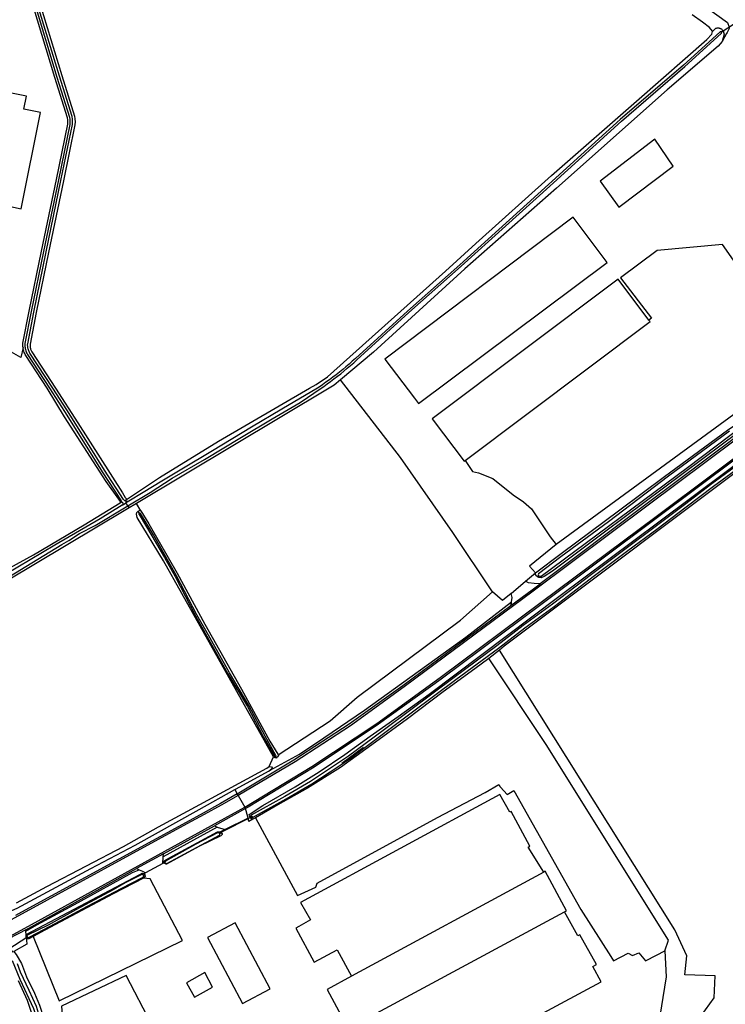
# Model space of a CAD drawing. Header units: metres. Extents: x 174423 to 175128, y 462196 to 462742.
# Tile 130 of 137: x 175064.46 to 175066.54, y 462734.61 to 462737.51. Entities that reach past the tile are written whole.
import ezdxf

# ---------------------------------------------------------------- set-up
doc = ezdxf.new("R2010")
doc.units = ezdxf.units.M
doc.layers.add('N-XX-AL-LIJN_0.20-G', color=7, linetype='Continuous', lineweight=25)

# ---------------------------------------------------------------- blocks, each defined once
blk = doc.blocks.new('Situatie')
at = {"lineweight": -3}
for p, q in [((10.4767, 23.8622), (10.5583, 23.9155)), ((10.4767, 23.8622), (10.4819, 23.8662)), ((8.7081, 22.477), (8.7139, 22.4799)), ((8.7219, 22.4835), (8.73, 22.4892)), ((8.7338, 22.4816), (8.7243, 22.4758)), ((8.7146, 22.47), (8.7243, 22.4758)), ((8.7243, 22.4758), (8.7308, 22.4683)), ((8.7308, 22.4683), (8.7353, 22.4624)), ((8.7692, 22.454), (8.7562, 22.4749)), ((8.7643, 22.4461), (8.7611, 22.4528)), ((9.8583, 22.2104), (9.9013, 22.2465)), ((9.9397, 22.2625), (9.9364, 22.2597)), ((9.4246, 21.7576), (9.3607, 21.7099)), ((9.1472, 21.7012), (9.1592, 21.7303)), ((9.1685, 21.7267), (9.1659, 21.7306)), ((9.046, 21.6334), (9.0531, 21.6206)), ((9.0555, 21.6163), (9.0531, 21.6206)), ((9.0555, 21.6163), (9.0755, 21.5821)), ((9.0773, 21.5774), (9.0755, 21.5821)), ((9.0773, 21.5774), (8.9858, 21.527)), ((9.0974, 21.5539), (8.9987, 21.5041)), ((9.0916, 21.5511), (9.0936, 21.5524)), ((8.9938, 21.5232), (8.8354, 21.4352)), ((8.8361, 21.4446), (8.9858, 21.527)), ((8.9858, 21.527), (8.9938, 21.5232)), ((9.0848, 21.5491), (9.0178, 21.5162)), ((9.0015, 21.5042), (9.0059, 21.507)), ((8.8361, 21.4446), (8.7567, 21.4009)), ((8.8354, 21.4352), (8.8361, 21.4446)), ((8.8338, 21.4161), (8.7829, 21.3882)), ((8.8398, 21.4166), (8.8419, 21.4179)), ((8.4305, 21.2213), (8.7567, 21.4009)), ((8.7567, 21.4009), (8.7645, 21.3976)), ((8.7769, 21.3812), (8.7806, 21.3841)), ((9.9544, 21.3905), (9.3892, 21.0844)), ((9.4501, 20.9687), (10.0155, 21.2737)), ((8.4308, 21.2174), (8.4305, 21.2213)), ((8.4317, 21.2066), (8.4308, 21.2174)), ((8.4373, 21.2003), (8.3778, 21.1625)), ((8.4322, 21.1994), (8.4337, 21.2002))]:
    blk.add_line(p, q, dxfattribs=at)
for points in [[(8.3058, 25.4224), (8.3116, 25.427), (8.194, 25.5133), (8.1664, 25.5335), (8.1502, 25.5454), (8.1438, 25.5501), (8.1569, 25.5701), (8.5545, 25.2805), (9.0455, 24.928), (9.3725, 24.6915), (9.6182, 24.5162), (9.997, 24.2485), (10.3245, 24.0135), (10.4951, 23.8904), (10.5002, 23.8767), (10.4996, 23.8728), (10.4942, 23.8608), (10.4926, 23.858), (10.4794, 23.8344)], [(8.4722, 23.9457), (8.5367, 23.7341), (8.5738, 23.6151), (8.5753, 23.6063), (8.5756, 23.5979), (8.5755, 23.5889), (8.5413, 23.4242), (8.4979, 23.2137), (8.4611, 23.0368), (8.4433, 22.944), (8.4433, 22.9428), (8.4433, 22.9405), (8.4434, 22.9382), (8.4436, 22.936), (8.444, 22.9337), (8.4445, 22.9315), (8.4451, 22.9293), (8.4459, 22.9272), (8.4468, 22.9251), (8.4478, 22.9231), (8.449, 22.9211), (8.5187, 22.8142), (8.5842, 22.7125), (8.7153, 22.5062), (8.7228, 22.4928), (8.7262, 22.4895), (8.73, 22.4892), (8.7329, 22.4908), (8.8237, 22.552), (8.9982, 22.6585), (9.2657, 22.8142), (9.285, 22.8255), (9.318, 22.848), (9.6655, 23.1582), (9.7545, 23.2405), (9.9772, 23.4405), (10.235, 23.6655), (10.4342, 23.8405), (10.4495, 23.8562), (10.4508, 23.8635), (10.451, 23.8645), (10.442, 23.8752), (10.4212, 23.8912), (10.3911, 23.9132)], [(8.4227, 22.9337), (8.4224, 22.9366), (8.4222, 22.9401), (8.4223, 22.9436), (8.4225, 22.9466), (8.4405, 23.0409), (8.4773, 23.2179), (8.5207, 23.4284), (8.5545, 23.5912), (8.5546, 23.5977), (8.5544, 23.6042), (8.5533, 23.6101), (8.5166, 23.7279), (8.4523, 23.9388)], [(8.7338, 22.4816), (8.7337, 22.4816), (8.7322, 22.4812), (8.7308, 22.481), (8.7293, 22.4809), (8.7279, 22.4811), (8.7265, 22.4813), (8.7251, 22.4818), (8.7237, 22.4823), (8.7225, 22.483), (8.7213, 22.4839), (8.7202, 22.4849), (8.7193, 22.486), (8.7184, 22.4872), (8.6626, 22.5729), (8.612, 22.6534), (8.5519, 22.7504), (8.5104, 22.8142), (8.443, 22.9174), (8.4417, 22.9197), (8.4405, 22.9221), (8.4394, 22.9246), (8.4385, 22.9272), (8.4377, 22.9297), (8.4371, 22.9324), (8.4367, 22.935), (8.4364, 22.9377), (8.4362, 22.9404), (8.4363, 22.9431), (8.4364, 22.9448), (8.4542, 23.0382), (8.491, 23.2151), (8.5344, 23.4256), (8.5685, 23.5897), (8.5686, 23.5978), (8.5684, 23.6056), (8.567, 23.6135), (8.53, 23.7321), (8.4655, 23.9434)], [(8.458, 23.9408), (8.5223, 23.7297), (8.5592, 23.6116), (8.5604, 23.6048), (8.5606, 23.5977), (8.5605, 23.5905), (8.5266, 23.4272), (8.4832, 23.2167), (8.4464, 23.0398), (8.4284, 22.9458), (8.4283, 22.9433), (8.4282, 22.9402), (8.4284, 22.9371), (8.4287, 22.9339), (8.4293, 22.9308), (8.43, 22.9277), (8.4309, 22.9247), (8.432, 22.9217), (8.4332, 22.9188), (8.4346, 22.9159), (8.4362, 22.9132), (8.5008, 22.8142), (8.5451, 22.7461), (8.6052, 22.6491), (8.6559, 22.5686), (8.7118, 22.4827), (8.7128, 22.4813), (8.715, 22.4785), (8.7156, 22.4776), (8.716, 22.4766), (8.7162, 22.4756), (8.7163, 22.4746), (8.7162, 22.4735), (8.716, 22.4725), (8.7146, 22.47)], [(10.4508, 23.8635), (10.4597, 23.8726), (10.4613, 23.8733), (10.4629, 23.8738), (10.4645, 23.8741), (10.4662, 23.8743), (10.4678, 23.8743), (10.4695, 23.8741), (10.4711, 23.8738), (10.4728, 23.8734), (10.4743, 23.8728), (10.4758, 23.872), (10.4772, 23.8711), (10.4785, 23.8701), (10.4797, 23.8689), (10.4808, 23.8677), (10.4818, 23.8663), (10.4819, 23.8662)], [(8.4251, 23.6349), (8.4329, 23.6736), (7.5501, 23.8517), (7.4744, 23.4795), (8.3574, 23.3007), (8.3679, 23.3524), (8.4174, 23.3423), (8.4743, 23.625), (8.4251, 23.6349)], [(8.7308, 22.4683), (8.7968, 22.5075), (8.8616, 22.5492), (8.9567, 22.6047), (9.0652, 22.6702), (9.1553, 22.724), (9.2376, 22.7727), (9.2995, 22.8142), (9.3072, 22.8196), (9.3174, 22.8268), (9.3275, 22.8342), (9.3375, 22.8416), (9.3474, 22.8493), (9.3572, 22.857), (9.3669, 22.8649), (9.3765, 22.8728), (9.386, 22.8809), (9.3954, 22.8892), (9.4047, 22.8975), (9.5577, 23.0366), (9.7114, 23.1729), (9.9725, 23.409), (9.9836, 23.4187), (10.1838, 23.6), (10.3695, 23.7603), (10.4769, 23.8578), (10.477, 23.8579), (10.4774, 23.8584), (10.4777, 23.8591), (10.4778, 23.8598), (10.4777, 23.8605), (10.4775, 23.8611), (10.4772, 23.8617), (10.4767, 23.8622), (10.4767, 23.8622), (10.4761, 23.8626), (10.4754, 23.8628), (10.4748, 23.8629), (10.4741, 23.8628), (10.4734, 23.8626), (10.4728, 23.8622), (10.3655, 23.7648), (10.1798, 23.6045), (9.9796, 23.4232), (9.9685, 23.4134), (9.7074, 23.1773), (9.5537, 23.0411), (9.4006, 22.902), (9.3914, 22.8937), (9.3821, 22.8855), (9.3726, 22.8774), (9.3631, 22.8695), (9.3534, 22.8617), (9.3437, 22.854), (9.3339, 22.8464), (9.3239, 22.839), (9.3139, 22.8317), (9.3038, 22.8245), (9.2936, 22.8175), (9.2888, 22.8142), (9.1843, 22.7528), (9.095, 22.6992), (8.9797, 22.63), (8.8897, 22.576), (8.8315, 22.5412), (8.7762, 22.5073), (8.7338, 22.4816)], [(10.4819, 23.8662), (10.4826, 23.8649), (10.4833, 23.8634), (10.4838, 23.8619), (10.4849, 23.8556), (10.4794, 23.8344), (10.4682, 23.8205), (10.3172, 23.6925), (9.9922, 23.403), (9.7225, 23.1652), (9.4542, 22.9202), (9.3567, 22.8387)], [(10.175, 23.3472), (10.3355, 23.468), (10.2815, 23.5465), (10.1205, 23.423), (10.175, 23.3472)], [(10.6372, 22.7661), (10.4808, 22.6496), (10.133, 22.3906), (9.9805, 22.2761), (9.9557, 22.2607), (9.9468, 22.2566), (9.9398, 22.2573), (9.9364, 22.2597)], [(10.5015, 22.6879), (10.3218, 22.5555), (10.1453, 22.4216), (10.0045, 22.3181), (9.9387, 22.2685), (9.9385, 22.2651), (9.9393, 22.2627), (9.9397, 22.2625), (9.9417, 22.2611), (9.9467, 22.2613), (10.3773, 22.5814), (10.5462, 22.7086)], [(10.6072, 22.7286), (10.2619, 22.4705), (9.9232, 22.2175), (9.5435, 21.9353), (9.3859, 21.8213), (9.2231, 21.7149), (9.0555, 21.6163)], [(11.1996, 23.3423), (11.2002, 23.3328), (11.1999, 23.3233), (11.1988, 23.3139), (11.197, 23.3046), (11.1943, 23.2954), (11.191, 23.2866), (11.1868, 23.278), (11.182, 23.2699), (11.0687, 23.1187), (11.053, 23.0993), (11.0367, 23.0803), (11.02, 23.0619), (10.9928, 23.0327), (10.9639, 23.0053), (10.9332, 22.9798), (10.6042, 22.7327), (10.259, 22.4747), (9.9438, 22.2392), (9.9265, 22.24), (9.9102, 22.242), (9.9013, 22.2465), (9.9306, 22.2712)], [(10.1412, 23.1842), (10.0412, 23.317), (9.487, 22.9), (9.5747, 22.7849), (9.5865, 22.7695), (10.1412, 23.1842)], [(8.2831, 22.2313), (8.4536, 22.3239), (8.603, 22.4128), (8.7081, 22.477), (8.7093, 22.479), (8.709, 22.4814), (8.7042, 22.488), (8.6675, 22.5394), (8.6012, 22.6415), (8.5448, 22.7296), (8.4936, 22.8142), (8.4311, 22.9101), (8.4293, 22.9131), (8.4278, 22.9162), (8.4264, 22.9195), (8.4252, 22.9228), (8.4242, 22.9262), (8.4234, 22.9296), (8.4228, 22.9331), (8.4227, 22.9337), (8.4165, 22.9051), (8.3749, 22.9286)], [(9.0755, 21.5821), (9.2721, 21.7012), (9.4637, 21.8283), (9.6499, 21.9631), (9.9472, 22.1846), (10.2856, 22.4373), (10.6325, 22.6968)], [(10.7415, 22.9031), (10.5893, 23.0934), (10.5643, 23.076), (10.5241, 23.1271), (10.5447, 23.1445), (10.4806, 23.2369), (10.2884, 23.2198), (10.1806, 23.1386), (10.2719, 23.0206), (10.2641, 23.0147)], [(11.2283, 23.2041), (11.195, 23.1599), (11.1735, 23.1312), (11.1417, 23.0921), (11.1067, 23.0559), (11.0686, 23.0229), (10.9938, 22.9618), (10.6358, 22.6929), (10.2888, 22.4339), (9.9503, 22.1802), (9.653, 21.9586), (9.4686, 21.8255), (9.2791, 21.6997), (9.0848, 21.5815), (9.0773, 21.5774)], [(10.2641, 23.0147), (10.1735, 23.135), (9.626, 22.7242), (9.6293, 22.7199), (9.7202, 22.5992), (9.7238, 22.6019), (10.2675, 23.0102), (10.2641, 23.0147)], [(10.762, 22.8778), (10.7415, 22.9031), (10.6199, 22.8142), (9.9912, 22.3548), (9.9129, 22.2905), (9.9306, 22.2712), (10.0054, 22.3276), (10.1782, 22.4564), (10.31, 22.5541), (10.4952, 22.6911), (10.6763, 22.8142), (10.762, 22.8778)], [(9.804, 22.2153), (9.687, 22.3896), (9.5328, 22.6109), (9.3567, 22.8387), (9.3382, 22.8232), (9.3232, 22.8142), (8.7562, 22.4749)], [(9.0916, 21.5511), (9.0885, 21.556), (9.088, 21.5597), (9.091, 21.5625), (9.1283, 21.5863), (9.2232, 21.6416), (9.2942, 21.6857), (9.3694, 21.7364), (9.4435, 21.7905), (9.5259, 21.8484), (9.6178, 21.9144), (9.6928, 21.971), (9.999, 22.2011), (10.293, 22.421), (10.3859, 22.491), (10.6162, 22.6622), (10.6186, 22.6639), (10.6222, 22.6652), (10.6253, 22.6654), (10.629, 22.664), (10.6303, 22.6626)], [(10.5407, 22.5997), (10.449, 22.5328), (10.3682, 22.4716), (10.2822, 22.4062), (10.1967, 22.3431), (10.095, 22.2663), (9.9803, 22.1789), (9.8942, 22.1162), (9.817, 22.0559), (9.6915, 21.9634), (9.5638, 21.8682), (9.4823, 21.8074), (9.38, 21.7316), (9.3214, 21.6924), (9.2686, 21.6574), (9.1925, 21.6129), (9.0941, 21.5579), (9.0915, 21.5553), (9.0919, 21.5536), (9.0936, 21.5524), (9.0953, 21.5512), (9.098, 21.5509), (9.1965, 21.606), (9.2728, 21.6506), (9.3259, 21.6857), (9.3847, 21.7251), (9.487, 21.801), (9.5686, 21.8618), (9.6962, 21.957), (9.8218, 22.0495), (9.8991, 22.1098), (9.9851, 22.1725), (10.0998, 22.2599), (10.2015, 22.3367), (10.287, 22.3998), (10.3731, 22.4652), (10.4538, 22.5263), (10.5454, 22.5932)], [(10.6303, 22.6626), (10.6314, 22.6613), (10.6327, 22.6576), (10.6334, 22.6554), (10.6315, 22.6504), (9.8381, 22.055), (9.8246, 22.0434)], [(9.7238, 22.6019), (9.745, 22.5697), (9.7631, 22.5655), (9.8044, 22.5486), (9.8642, 22.5009), (9.8953, 22.4796), (9.9189, 22.4591), (9.9737, 22.377), (9.9912, 22.3548)], [(8.7146, 22.47), (8.6493, 22.4304), (8.5163, 22.3524), (8.371, 22.2666), (8.1938, 22.1612), (8.0724, 22.0893), (8.0704, 22.0876), (8.0683, 22.0849), (8.0696, 22.0805), (8.0731, 22.0777), (8.0775, 22.0775), (8.2058, 22.1551), (8.3208, 22.2233), (8.4307, 22.2902), (8.5372, 22.3547), (8.5571, 22.3663), (8.5892, 22.3867), (8.6348, 22.4107), (8.7264, 22.4656), (8.7308, 22.4683)], [(8.7562, 22.4749), (8.7521, 22.4724), (8.7353, 22.4624), (8.7255, 22.4565), (8.1975, 22.142), (8.0775, 22.069)], [(9.1592, 21.7303), (8.8361, 22.3068), (8.7584, 22.4337), (8.7561, 22.4439), (8.7573, 22.4482), (8.7611, 22.4528), (8.7652, 22.4548), (8.7673, 22.4548), (8.7692, 22.454)], [(8.7692, 22.454), (8.7931, 22.4157), (8.8759, 22.2701), (8.9575, 22.1198), (9.0651, 21.9292), (9.1491, 21.7756), (9.1722, 21.7373), (9.173, 21.7353)], [(9.1659, 21.7306), (9.1664, 21.7311), (9.1667, 21.7316), (9.1669, 21.7322), (9.167, 21.7328), (9.1668, 21.7334), (9.1666, 21.734), (9.1348, 21.7903), (9.0871, 21.8806), (9.0299, 21.9766), (8.9679, 22.0875), (8.9345, 22.1474), (8.8742, 22.2628), (8.843, 22.3185), (8.8061, 22.3828), (8.7684, 22.4456), (8.768, 22.4461), (8.7675, 22.4465), (8.7669, 22.4468), (8.7663, 22.4469), (8.7657, 22.4469), (8.7651, 22.4467), (8.7646, 22.4463), (8.7643, 22.4461), (8.7641, 22.4459), (8.7638, 22.4453), (8.7637, 22.4447), (8.7637, 22.4441), (8.7638, 22.4435), (8.7641, 22.443), (8.8018, 22.3803), (8.8387, 22.3161), (8.8698, 22.2604), (8.9301, 22.1451), (8.9635, 22.0851), (9.0256, 21.9741), (9.0827, 21.8782), (9.1304, 21.7879), (9.1622, 21.7316), (9.1625, 21.7311), (9.163, 21.7306), (9.1635, 21.7303), (9.1641, 21.7302), (9.1648, 21.7302), (9.1654, 21.7303), (9.1659, 21.7306)], [(9.9364, 22.2597), (9.9329, 22.2621), (9.9306, 22.2664), (9.9306, 22.2712)], [(9.8579, 22.1753), (9.9202, 22.2216), (9.9438, 22.2392)], [(9.1472, 21.7012), (9.1537, 21.7), (9.1555, 21.697), (9.1545, 21.6945), (9.1498, 21.691), (9.2359, 21.738), (9.308, 21.7854), (9.4276, 21.8675), (9.7251, 22.0822), (9.8599, 22.1856), (9.8615, 22.1982), (9.8583, 22.2104), (9.8335, 22.1895), (9.804, 22.2153)], [(9.173, 21.7353), (9.3263, 21.8357), (9.4059, 21.9058), (9.7094, 22.1321), (9.804, 22.2153)], [(9.0531, 21.6206), (9.2195, 21.7208), (9.3821, 21.8272), (9.5405, 21.9396), (9.8579, 22.1753), (9.8595, 22.182), (9.8599, 22.1856)], [(9.7931, 22.0195), (9.7521, 21.9884), (9.659, 21.9208), (9.5534, 21.8419), (9.4488, 21.7647), (9.3562, 21.6982), (9.2597, 21.6377), (9.1725, 21.589), (9.1065, 21.5508), (9.2302, 21.3215), (9.2845, 21.3467), (9.2884, 21.3586), (9.6416, 21.5517), (9.7819, 21.6245), (9.8229, 21.6481), (9.8267, 21.6413), (9.8272, 21.6404), (9.8467, 21.6192), (9.8665, 21.6311), (10.0637, 21.2805), (10.1523, 21.1421), (10.1602, 21.1297), (10.2026, 21.1522), (10.2158, 21.1456), (10.2343, 21.1535), (10.2542, 21.1297), (10.2859, 21.146), (10.311, 21.1588)], [(10.0054, 20.2061), (10.057, 20.1995), (10.1363, 20.1977), (10.1958, 20.1916), (10.198, 20.1963), (10.3369, 20.9742), (10.4176, 20.9676), (10.456, 21.0205), (10.4591, 21.086), (10.3697, 21.0882), (10.3752, 21.1446), (10.3402, 21.2208), (9.8246, 22.0434), (9.7931, 22.0195)], [(10.311, 21.1588), (10.3212, 21.1906), (9.9619, 21.7666), (9.7945, 22.0178), (9.7931, 22.0195)], [(9.173, 21.7353), (9.174, 21.733), (9.1734, 21.7307), (9.1685, 21.7267), (9.1679, 21.7262), (9.1645, 21.7265), (9.1621, 21.7279), (9.1592, 21.7303)], [(8.4036, 21.3008), (8.4923, 21.3485), (8.6097, 21.4094), (8.7181, 21.4658), (8.8214, 21.5237), (8.9427, 21.59), (9.1395, 21.6967), (9.1472, 21.7012)], [(8.3856, 21.2805), (8.39, 21.278), (8.405, 21.2845), (8.6218, 21.4017), (8.7525, 21.4704), (8.9411, 21.5753), (9.046, 21.6334), (9.0496, 21.6354), (9.1452, 21.6875), (9.1498, 21.691)], [(9.0555, 21.6163), (9.0055, 21.5878), (8.9553, 21.5598), (8.9047, 21.5323), (8.4096, 21.2619), (7.9991, 21.0395), (7.6033, 20.8254), (7.2371, 20.628), (6.88, 20.4354), (6.5104, 20.2361), (6.4886, 20.2245), (6.4664, 20.2128), (6.4433, 20.2032), (6.4193, 20.1957)], [(9.0531, 21.6206), (9.0032, 21.5922), (8.953, 21.5644), (8.9025, 21.5371), (8.4076, 21.2667), (8.4009, 21.2631)], [(9.9544, 21.3905), (9.9087, 21.4643), (9.9141, 21.4671), (9.8588, 21.569), (9.8544, 21.5666), (9.8258, 21.6194), (9.2393, 21.3014), (9.2686, 21.25), (9.2342, 21.2304), (9.2254, 21.2256), (9.2791, 21.1261), (9.3465, 21.1623), (9.3892, 21.0844)], [(6.3204, 20.1022), (6.353, 20.1131), (6.3851, 20.1254), (6.4167, 20.1391), (6.4278, 20.1443), (6.4389, 20.1496), (6.4499, 20.1551), (6.5094, 20.187), (6.8985, 20.3984), (7.256, 20.5927), (7.6211, 20.789), (8.0172, 21.0031), (8.428, 21.2258), (9.0755, 21.5821)], [(9.0985, 21.5462), (9.0872, 21.5397), (9.0848, 21.5491), (9.0789, 21.5713), (9.0773, 21.5774)], [(9.1065, 21.5508), (9.0985, 21.5462), (9.0959, 21.5461), (9.0929, 21.5489), (9.0916, 21.5511)], [(8.9938, 21.5232), (9.0178, 21.5162), (9.0021, 21.5085)], [(8.8398, 21.4166), (8.8385, 21.4187), (8.8373, 21.4208), (8.838, 21.4234), (8.8394, 21.4251), (8.852, 21.432), (8.9952, 21.509), (8.9994, 21.5096), (9.0021, 21.5085), (9.0058, 21.507), (9.0059, 21.507)], [(9.0059, 21.507), (9.0087, 21.5032), (9.0081, 21.5014), (9.0045, 21.4972), (8.9421, 21.467), (8.8449, 21.4141), (8.8439, 21.4139), (8.8402, 21.4159), (8.8398, 21.4166)], [(9.0015, 21.5042), (9, 21.5055), (8.9969, 21.5062), (8.9952, 21.5062), (8.9312, 21.4728), (8.842, 21.423), (8.841, 21.4196), (8.8419, 21.4179), (8.8421, 21.4175), (8.8438, 21.4159), (8.8455, 21.4159), (8.9221, 21.4572), (9.0011, 21.4994), (9.002, 21.5014), (9.0016, 21.504), (9.0015, 21.5042)], [(8.8385, 21.4187), (8.8338, 21.4161), (8.8354, 21.4352)], [(8.4308, 21.2174), (8.4638, 21.236), (8.5848, 21.3013), (8.7444, 21.3897), (8.7645, 21.3976)], [(8.4322, 21.1994), (8.4317, 21.2066), (8.4322, 21.207), (8.7662, 21.384), (8.7729, 21.3875), (8.7745, 21.3874), (8.778, 21.3858), (8.7802, 21.3848), (8.7806, 21.3841)], [(8.7769, 21.3812), (8.775, 21.3828), (8.7723, 21.3832), (8.7235, 21.3588), (8.6874, 21.3381), (8.5782, 21.2797), (8.4965, 21.2349), (8.4354, 21.2054), (8.4336, 21.203), (8.433, 21.2011), (8.4337, 21.2002), (8.4347, 21.1991), (8.4378, 21.1977), (8.439, 21.1981), (8.4654, 21.2117), (8.5177, 21.2397), (8.6125, 21.2909), (8.7137, 21.3438), (8.7722, 21.374), (8.7771, 21.3765), (8.7784, 21.3795), (8.7782, 21.3802), (8.7769, 21.3812)], [(8.7645, 21.3976), (8.7737, 21.3937), (8.7829, 21.3882), (8.778, 21.3858)], [(8.7806, 21.3841), (8.7815, 21.3825), (8.7822, 21.3783), (8.7813, 21.376), (8.7775, 21.373)], [(10.0155, 21.2737), (10.0215, 21.277), (9.959, 21.393), (9.9544, 21.3905)], [(8.7775, 21.373), (8.7769, 21.3725), (8.6875, 21.327), (8.4871, 21.2198), (8.4524, 21.2013), (8.5292, 21.0116), (8.8917, 21.1894), (8.7968, 21.3708), (8.7775, 21.373)], [(9.4501, 20.9687), (9.4919, 20.9008), (9.417, 20.8602), (9.4672, 20.768), (9.4932, 20.721), (9.5751, 20.7634), (9.5708, 20.7709), (10.124, 21.0683), (10.0989, 21.1129), (10.1098, 21.119), (10.0606, 21.2064), (10.0551, 21.2033), (10.0155, 21.2737)], [(9.1493, 21.0471), (9.0463, 21.2412), (8.9656, 21.1984), (9.0686, 21.0043), (9.1493, 21.0471)], [(8.4305, 21.2213), (8.41, 21.2102), (8.3745, 21.1911), (8.3654, 21.1862)], [(8.3428, 21.1631), (8.3625, 21.1748), (8.3694, 21.1768), (8.374, 21.1765), (8.3922, 21.156), (8.3952, 21.1576), (8.4029, 21.1488), (8.4179, 21.122), (8.4333, 21.0825), (8.4561, 21.0344), (8.4715, 20.9997), (8.4772, 20.9819), (8.4799, 20.9568), (8.4798, 20.9302), (8.4778, 20.8839), (8.4723, 20.8048), (8.4711, 20.7685)], [(8.4325, 21.1962), (8.4329, 21.1906), (8.4338, 21.1786), (8.3952, 21.1576)], [(8.4524, 21.2013), (8.4397, 21.1945), (8.4395, 21.1944), (8.4393, 21.1943), (8.4381, 21.1942), (8.437, 21.1942), (8.4359, 21.1944), (8.4348, 21.1947), (8.4338, 21.1952), (8.4328, 21.1959), (8.4325, 21.1962), (8.4322, 21.1994)], [(8.4058, 20.1324), (8.4191, 20.3413), (8.4276, 20.5422), (8.4342, 20.6359), (8.4441, 20.76), (8.4532, 20.9262), (8.4542, 20.9485), (8.4512, 20.9661), (8.4359, 21.0125), (8.4097, 21.0705)], [(8.4111, 19.9247), (8.4275, 20.1695), (8.4452, 20.4579), (8.4506, 20.5991), (8.4645, 20.7933), (8.4703, 20.9282), (8.4717, 20.9519), (8.4712, 20.9662), (8.4625, 20.9949), (8.4412, 21.0421), (8.4154, 21.0962), (8.4066, 21.1209)], [(8.3908, 21.1304), (8.4129, 21.0759), (8.4538, 20.9895), (8.4616, 20.9647), (8.4631, 20.9489), (8.4596, 20.9115), (8.4514, 20.7597), (8.4421, 20.6293), (8.4356, 20.4984), (8.4343, 20.4581), (8.4175, 20.1702), (8.4011, 19.9254)], [(10.311, 21.1588), (10.3146, 21.0829), (10.2908, 20.9362)], [(8.9805, 21.0522), (8.958, 21.0952), (8.9032, 21.0652), (8.927, 21.0232), (8.9805, 21.0522)], [(8.8012, 20.9416), (8.726, 21.0864), (8.5357, 20.9963), (8.538, 20.9722), (8.5476, 20.8296), (8.5798, 20.8267), (8.8012, 20.9416)], [(9.3892, 21.0844), (9.3172, 21.0455), (9.3792, 20.9305), (9.4501, 20.9687)]]:
    blk.add_lwpolyline(points, dxfattribs=at)

msp = doc.modelspace()

# ---------------------------------------------------------------- block references
at = {"layer": 'N-XX-AL-LIJN_0.20-G'}
msp.add_blockref('Situatie', (175056.047, 462713.6112), dxfattribs=at)

doc.saveas('drawing.dxf')
